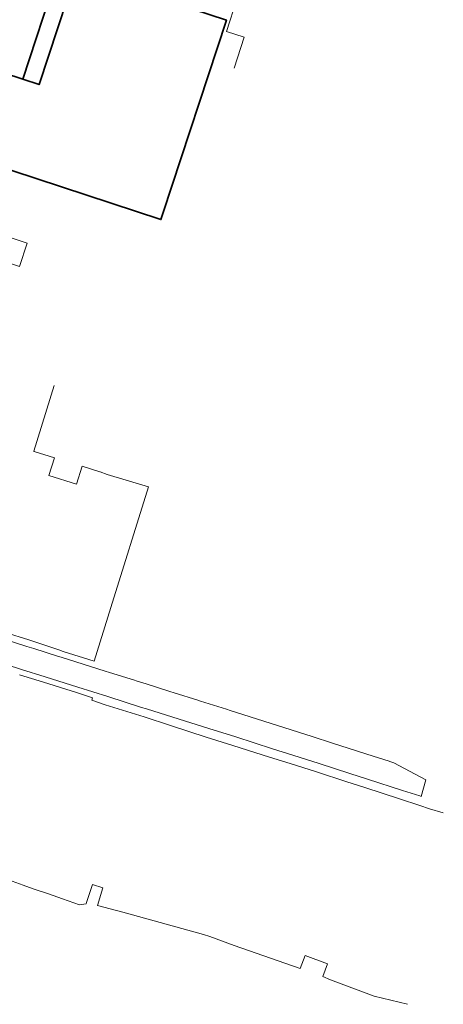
# Model space of a CAD drawing. Extents: x 154024 to 155007, y 472916 to 473908.
# Tile 34 of 49: x 154885 to 155007, y 473296 to 473580. Entities that reach past the tile are written whole.
import ezdxf

# ---------------------------------------------------------------- set-up
doc = ezdxf.new("R2010")
doc.units = 0
doc.header["$LTSCALE"] = 0.75
for name, color, linetype, lineweight in [('B-RO-OG-BEBOUWING-GV', 6, 'CONTINUOUS', 35), ('B-RO-OG-TERREIN_ERF-GV', 252, 'CONTINUOUS', 18), ('B-RO-VH-VERHARDING_ASFALT-GV', 252, 'CONTINUOUS', 18), ('B-RO-VH-VERHARDING_BETONSTRAATSTEEN-GV', 252, 'CONTINUOUS', 18)]:
    doc.layers.add(name, color=color, linetype=linetype, lineweight=lineweight)

msp = doc.modelspace()

# ---------------------------------------------------------------- linework, layer by layer
at = {"layer": 'B-RO-OG-BEBOUWING-GV', "flags": 128}
msp.add_lwpolyline([(154862.526, 473570.289), (154855.886, 473550.099), (154854.507, 473545.905), (154851.374, 473536.378), (154851.674, 473536.279), (154871.419, 473529.787), (154871.802, 473529.661), (154874.274, 473528.848), (154874.431, 473528.796), (154874.438, 473528.794), (154874.575, 473528.749), (154878.847, 473527.344), (154881.89, 473536.597), (154882.032, 473536.55), (154882.247, 473536.479), (154925.296, 473522.323), (154925.879, 473524.097), (154944.196, 473579.862), (154900.965, 473594.079), (154890.162, 473561.255), (154885.454, 473562.785), (154862.722, 473570.227)], close=True, dxfattribs=at)
msp.add_lwpolyline([(154825.597, 473582.394), (154840.026, 473577.665), (154862.526, 473570.289), (154862.722, 473570.227), (154885.454, 473562.785), (154895.129, 473592.552)], dxfattribs=at)
at = {"layer": 'B-RO-OG-TERREIN_ERF-GV', "flags": 128}
for points in [[(154895.129, 473592.552), (154885.454, 473562.785), (154890.162, 473561.255), (154900.965, 473594.079)], [(154946.441, 473566.014), (154949.345, 473574.895), (154944.222, 473576.565), (154947.212, 473585.891)], [(154880.331, 473403.268), (154887.185, 473401.105), (154888.909, 473400.527), (154895.805, 473398.213), (154897.049, 473397.796), (154906.001, 473394.963), (154910.824, 473410.438), (154921.69, 473445.3), (154909.82, 473448.85), (154907.734, 473449.614), (154907.719, 473449.567), (154902.563, 473451.173), (154900.958, 473446.017), (154892.976, 473448.503), (154894.582, 473453.658), (154888.743, 473455.477), (154888.622, 473455.515), (154894.52, 473474.441)], [(155006.793, 473351.203), (155002.789, 473352.448), (155000, 473353.354), (154994.184, 473355.243), (154984.131, 473358.542), (154978.977, 473360.22), (154970.212, 473363.059), (154962.608, 473365.517), (154956.681, 473367.296), (154946.088, 473370.625), (154938.346, 473373.077), (154928.057, 473376.391), (154920.481, 473378.967), (154909.209, 473382.43), (154905.332, 473383.715), (154905.52, 473384.45), (154900.901, 473385.952), (154891.448, 473388.945), (154884.518, 473391.063)], [(154879.167, 473332.663), (154885.562, 473330.432), (154888.426, 473329.361), (154892.83, 473327.907), (154896.898, 473326.418), (154901.764, 473324.724), (154903.746, 473325.016), (154903.869, 473325.404), (154905.515, 473330.589), (154908.577, 473329.617), (154906.977, 473324.573), (154912.441, 473323.114), (154914.29, 473322.62), (154937.6, 473316.16), (154939.42, 473315.57), (154946.41, 473312.95), (154965.515, 473306.345), (154966.901, 473310.062), (154973.335, 473307.662), (154971.986, 473304.045), (154974.27, 473303.13), (154986.873, 473298.426), (154996.424, 473296.034)]]:
    msp.add_lwpolyline(points, dxfattribs=at)
at = {"layer": 'B-RO-VH-VERHARDING_ASFALT-GV', "flags": 128}
msp.add_lwpolyline([(154855.991, 473518.264), (154884.219, 473508.907), (154884.528, 473508.803), (154886.739, 473515.562), (154871.013, 473520.732), (154870.989, 473520.74), (154869.574, 473521.211), (154869.532, 473521.225), (154869.517, 473521.23), (154857.964, 473525.002), (154855.78, 473518.332)], close=True, dxfattribs=at)
at = {"layer": 'B-RO-VH-VERHARDING_BETONSTRAATSTEEN-GV', "flags": 128}
for points in [[(154945.007, 473380.86), (154944.53, 473381.011), (154944.188, 473381.097), (154936.698, 473383.477), (154935.95, 473383.713), (154929.147, 473385.857), (154927.917, 473386.245), (154921.016, 473388.404), (154918.12, 473389.355), (154917.64, 473389.503), (154910.456, 473391.717), (154909.18, 473392.11), (154896.546, 473396.123), (154895.463, 473396.463), (154888.652, 473398.602), (154886.6, 473399.247), (154879.764, 473401.411), (154878.267, 473401.885), (154873.135, 473403.457), (154871.635, 473403.941), (154862.078, 473406.511), (154861.642, 473406.617)], [(154876.385, 473395.324), (154885.045, 473392.587), (154891.907, 473390.443), (154901.368, 473387.466), (154909.954, 473384.749), (154919.729, 473381.645), (154921.134, 473381.268), (154928.748, 473378.844), (154939.106, 473375.543), (154946.906, 473373.139), (154957.499, 473369.737), (154963.344, 473367.906), (154970.975, 473365.454), (154979.776, 473362.594), (154984.9, 473360.951), (154994.988, 473357.715), (155000, 473356.128), (155000.395, 473356.003), (155001.779, 473360.762), (154992.512, 473365.711), (154991.384, 473366.062), (154991.173, 473366.113), (154986.596, 473367.596), (154974.8, 473371.353), (154968.945, 473373.259), (154945.007, 473380.86)]]:
    msp.add_lwpolyline(points, dxfattribs=at)

doc.saveas('drawing.dxf')
